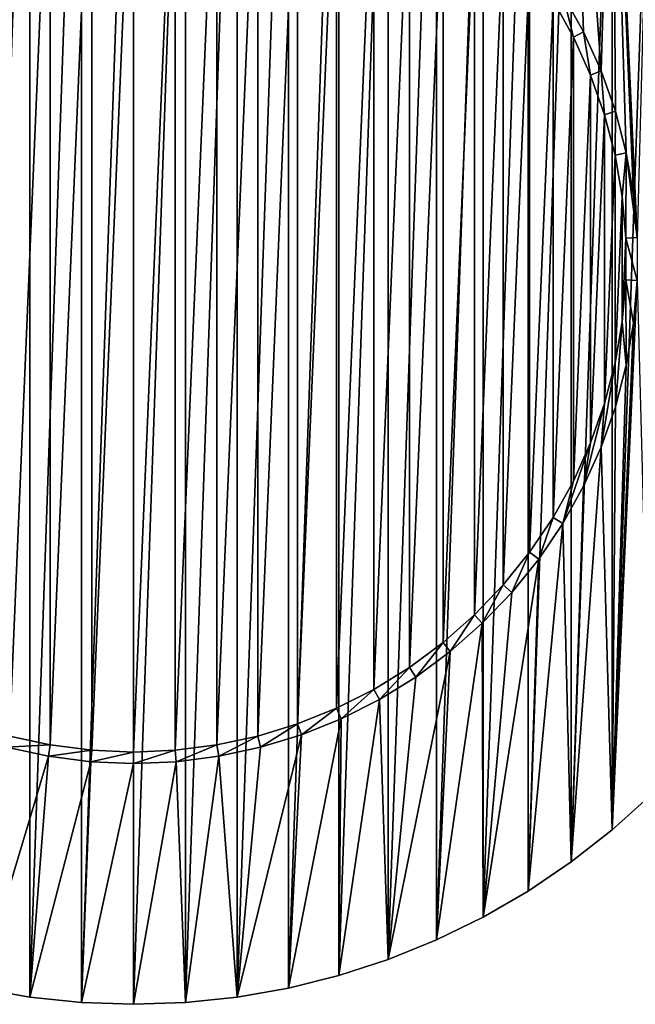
# Model space of a CAD drawing. Extents: x -300 to 306, y -450 to 450.
# Tile 11 of 34: x 225 to 251, y -284 to -241. Entities that reach past the tile are written whole.
import ezdxf

# ---------------------------------------------------------------- set-up
doc = ezdxf.new("R2010")
doc.units = 0
doc.header["$MEASUREMENT"] = 0

msp = doc.modelspace()

# ---------------------------------------------------------------- linework, layer by layer
for points in [[(229.5, -283.5, -29), (229.5, -218.5, -29), (227.232895, -283.420807, -29)], [(227.232895, -283.420807, -29), (229.5, -218.5, -29), (227.232895, -218.579193, -29)], [(229.5, -283.5, -29), (231.767105, -218.579193, -29), (229.5, -218.5, -29)], [(224.976898, -283.183685, -29), (224.976898, -218.816299, -29), (222.742905, -282.789795, -29)], [(222.742905, -282.789795, -29), (224.976898, -218.816299, -29), (222.742905, -219.210205, -29)], [(227.232895, -283.420807, -29), (227.232895, -218.579193, -29), (224.976898, -283.183685, -29)], [(224.976898, -283.183685, -29), (227.232895, -218.579193, -29), (224.976898, -218.816299, -29)], [(231.767105, -283.420807, -29), (231.767105, -218.579193, -29), (229.5, -283.5, -29)], [(231.767105, -283.420807, -29), (234.023102, -218.816299, -29), (231.767105, -218.579193, -29)], [(234.023102, -283.183685, -29), (234.023102, -218.816299, -29), (231.767105, -283.420807, -29)], [(234.023102, -283.183685, -29), (236.257095, -219.210205, -29), (234.023102, -218.816299, -29)], [(236.257095, -282.789795, -29), (236.257095, -219.210205, -29), (234.023102, -283.183685, -29)], [(236.257095, -282.789795, -29), (238.458206, -219.759003, -29), (236.257095, -219.210205, -29)], [(238.458206, -282.240997, -29), (238.458206, -219.759003, -29), (236.257095, -282.789795, -29)], [(238.458206, -282.240997, -29), (240.615707, -220.460007, -29), (238.458206, -219.759003, -29)], [(240.615707, -281.540009, -29), (240.615707, -220.460007, -29), (238.458206, -282.240997, -29)], [(240.615707, -281.540009, -29), (242.718903, -221.309799, -29), (240.615707, -220.460007, -29)], [(242.718903, -280.690186, -29), (242.718903, -221.309799, -29), (240.615707, -281.540009, -29)], [(242.718903, -280.690186, -29), (244.757797, -222.304199, -29), (242.718903, -221.309799, -29)], [(244.757797, -279.695801, -29), (244.757797, -222.304199, -29), (242.718903, -280.690186, -29)], [(244.757797, -279.695801, -29), (246.722397, -223.4384, -29), (244.757797, -222.304199, -29)], [(246.722397, -278.561615, -29), (246.722397, -223.4384, -29), (244.757797, -279.695801, -29)], [(246.722397, -278.561615, -29), (248.602997, -224.707001, -29), (246.722397, -223.4384, -29)], [(248.602997, -277.293091, -29), (248.602997, -224.707001, -29), (246.722397, -278.561615, -29)], [(248.233597, -239.465195, -30), (248.602997, -224.707001, -30), (249.144394, -241.095505, -30)], [(249.144394, -241.095505, -30), (248.602997, -224.707001, -30), (249.913605, -242.797195, -30)], [(250.390594, -226.103607, -30), (249.913605, -242.797195, -30), (248.602997, -224.707001, -30)], [(248.602997, -277.293091, -29), (250.390594, -226.103607, -29), (248.602997, -224.707001, -29)], [(250.390594, -275.896515, -29), (250.390594, -226.103607, -29), (248.602997, -277.293091, -29)], [(250.390594, -226.103607, -30), (250.535706, -244.557907, -30), (249.913605, -242.797195, -30)], [(252.076401, -227.621506, -30), (251.480194, -250.066299, -30), (250.390594, -226.103607, -30)], [(250.390594, -226.103607, -30), (251.480194, -250.066299, -30), (251.321793, -248.205597, -30)], [(250.390594, -226.103607, -30), (251.321793, -248.205597, -30), (251.006195, -246.365097, -30)], [(250.390594, -226.103607, -30), (251.006195, -246.365097, -30), (250.535706, -244.557907, -30)], [(250.390594, -275.896515, -29), (252.076401, -227.621506, -29), (250.390594, -226.103607, -29)], [(252.076401, -274.37851, -29), (252.076401, -227.621506, -29), (250.390594, -275.896515, -29)], [(227.676697, -229.577499, -30), (227.676697, -272.422485, -30), (225.866501, -272.190704, -30)], [(227.676697, -229.577499, -30), (225.866501, -272.190704, -30), (225.866501, -229.809296, -30)], [(229.5, -229.5, -30), (229.5, -272.5, -30), (227.676697, -272.422485, -30)], [(229.5, -229.5, -30), (227.676697, -272.422485, -30), (227.676697, -229.577499, -30)], [(231.323303, -229.577499, -30), (229.5, -272.5, -30), (229.5, -229.5, -30)], [(229.5, -272.5, -30), (231.323303, -229.577499, -30), (231.323303, -272.422485, -30)], [(231.323303, -272.422485, -30), (231.323303, -229.577499, -30), (233.133499, -229.809296, -30)], [(225.866501, -229.809296, -30), (225.866501, -272.190704, -30), (224.082504, -271.806213, -30)], [(225.866501, -229.809296, -30), (224.082504, -271.806213, -30), (224.082504, -230.193695, -30)], [(231.323303, -272.422485, -30), (233.133499, -229.809296, -30), (233.133499, -272.190704, -30)], [(233.133499, -272.190704, -30), (233.133499, -229.809296, -30), (234.917496, -230.193695, -30)], [(233.133499, -272.190704, -30), (234.917496, -230.193695, -30), (234.917496, -271.806213, -30)], [(234.917496, -271.806213, -30), (234.917496, -230.193695, -30), (236.662506, -230.728104, -30)], [(234.917496, -271.806213, -30), (236.662506, -230.728104, -30), (236.662506, -271.271912, -30)], [(236.662506, -271.271912, -30), (236.662506, -230.728104, -30), (238.355896, -231.4086, -30)], [(236.662506, -271.271912, -30), (238.355896, -231.4086, -30), (238.355896, -270.5914, -30)], [(238.355896, -270.5914, -30), (238.355896, -231.4086, -30), (239.985397, -232.230194, -30)], [(238.355896, -270.5914, -30), (239.985397, -232.230194, -30), (239.985397, -269.769806, -30)], [(239.985397, -269.769806, -30), (239.985397, -232.230194, -30), (241.539505, -233.186996, -30)], [(239.985397, -269.769806, -30), (241.539505, -233.186996, -30), (241.539505, -268.812988, -30)], [(241.539505, -268.812988, -30), (241.539505, -233.186996, -30), (243.006699, -234.272202, -30)], [(241.539505, -268.812988, -30), (243.006699, -234.272202, -30), (243.006699, -267.727814, -30)], [(243.006699, -267.727814, -30), (243.006699, -234.272202, -30), (244.376694, -235.477997, -30)], [(243.006699, -267.727814, -30), (244.376694, -235.477997, -30), (244.376694, -266.522095, -30)], [(244.376694, -266.522095, -30), (244.376694, -235.477997, -30), (245.639496, -236.795502, -30)], [(244.376694, -266.522095, -30), (245.639496, -236.795502, -30), (245.639496, -265.204498, -30)], [(245.639496, -265.204498, -30), (245.639496, -236.795502, -30), (246.785904, -238.215393, -30)], [(245.639496, -265.204498, -30), (246.785904, -238.215393, -30), (246.785904, -263.784607, -30)], [(246.785904, -263.784607, -30), (246.785904, -238.215393, -30), (247.807907, -239.727402, -30)], [(247.807907, -239.727402, -29.5), (248.233597, -239.465195, -29.5), (248.697906, -241.320602, -29.5)], [(249.144394, -241.095505, -30), (249.144394, -241.095505, -29.5), (248.233597, -239.465195, -29.5)], [(249.144394, -241.095505, -30), (248.233597, -239.465195, -29.5), (248.233597, -239.465195, -30)], [(249.144394, -241.095505, -29.5), (248.697906, -241.320602, -29.5), (248.233597, -239.465195, -29.5)], [(246.785904, -263.784607, -30), (247.807907, -239.727402, -30), (247.807907, -262.272614, -30)], [(247.807907, -262.272614, -30), (247.807907, -239.727402, -30), (248.697906, -241.320602, -30)], [(247.807907, -239.727402, -30), (247.807907, -239.727402, -29.5), (248.697906, -241.320602, -30)], [(248.697906, -241.320602, -30), (247.807907, -239.727402, -29.5), (248.697906, -241.320602, -29.5)], [(249.144394, -241.095505, -29.5), (249.4496, -242.983597, -29.5), (248.697906, -241.320602, -29.5)], [(249.913605, -242.797195, -30), (249.913605, -242.797195, -29.5), (249.144394, -241.095505, -29.5)], [(249.913605, -242.797195, -30), (249.144394, -241.095505, -29.5), (249.144394, -241.095505, -30)], [(249.913605, -242.797195, -29.5), (249.4496, -242.983597, -29.5), (249.144394, -241.095505, -29.5)], [(247.807907, -262.272614, -30), (248.697906, -241.320602, -30), (248.697906, -260.679413, -30)], [(248.697906, -260.679413, -30), (248.697906, -241.320602, -30), (249.4496, -242.983597, -30)], [(248.697906, -241.320602, -30), (248.697906, -241.320602, -29.5), (249.4496, -242.983597, -30)], [(249.4496, -242.983597, -30), (248.697906, -241.320602, -29.5), (249.4496, -242.983597, -29.5)], [(248.697906, -260.679413, -30), (249.4496, -242.983597, -30), (249.4496, -259.016388, -30)], [(249.913605, -242.797195, -29.5), (250.057602, -244.7043, -29.5), (249.4496, -242.983597, -29.5)], [(249.4496, -259.016388, -30), (249.4496, -242.983597, -30), (250.057602, -244.7043, -30)], [(249.4496, -242.983597, -30), (249.4496, -242.983597, -29.5), (250.057602, -244.7043, -30)], [(250.057602, -244.7043, -30), (249.4496, -242.983597, -29.5), (250.057602, -244.7043, -29.5)], [(250.535706, -244.557907, -30), (250.535706, -244.557907, -29.5), (249.913605, -242.797195, -29.5)], [(250.535706, -244.557907, -30), (249.913605, -242.797195, -29.5), (249.913605, -242.797195, -30)], [(250.535706, -244.557907, -29.5), (250.057602, -244.7043, -29.5), (249.913605, -242.797195, -29.5)], [(249.4496, -259.016388, -30), (250.057602, -244.7043, -30), (250.057602, -257.295685, -30)], [(250.535706, -244.557907, -29.5), (250.517395, -246.470398, -29.5), (250.057602, -244.7043, -29.5)], [(250.057602, -257.295685, -30), (250.057602, -244.7043, -30), (250.517395, -246.470398, -30)], [(250.057602, -244.7043, -30), (250.057602, -244.7043, -29.5), (250.517395, -246.470398, -30)], [(250.517395, -246.470398, -30), (250.057602, -244.7043, -29.5), (250.517395, -246.470398, -29.5)], [(251.006195, -246.365097, -29.5), (250.517395, -246.470398, -29.5), (250.535706, -244.557907, -29.5)], [(251.006195, -246.365097, -30), (251.006195, -246.365097, -29.5), (250.535706, -244.557907, -29.5)], [(251.006195, -246.365097, -30), (250.535706, -244.557907, -29.5), (250.535706, -244.557907, -30)], [(251.006195, -246.365097, -29.5), (250.825897, -248.269104, -29.5), (250.517395, -246.470398, -29.5)], [(250.980606, -250.087494, -29.5), (250.825897, -248.269104, -29.5), (251.006195, -246.365097, -29.5)], [(251.480194, -250.066299, -29.5), (250.980606, -250.087494, -29.5), (251.006195, -246.365097, -29.5)], [(251.321793, -248.205597, -30), (251.321793, -248.205597, -29.5), (251.006195, -246.365097, -29.5)], [(251.321793, -248.205597, -30), (251.006195, -246.365097, -29.5), (251.006195, -246.365097, -30)], [(251.480194, -250.066299, -29.5), (251.006195, -246.365097, -29.5), (251.321793, -248.205597, -29.5)], [(250.057602, -257.295685, -30), (250.517395, -246.470398, -30), (250.517395, -255.529602, -30)], [(250.517395, -255.529602, -30), (250.517395, -246.470398, -30), (250.825897, -248.269104, -30)], [(250.517395, -246.470398, -30), (250.517395, -246.470398, -29.5), (250.825897, -248.269104, -30)], [(250.825897, -248.269104, -30), (250.517395, -246.470398, -29.5), (250.825897, -248.269104, -29.5)], [(250.517395, -255.529602, -30), (250.825897, -248.269104, -30), (250.825897, -253.730896, -30)], [(250.825897, -253.730896, -30), (250.825897, -248.269104, -30), (250.980606, -250.087494, -30)], [(250.825897, -248.269104, -30), (250.825897, -248.269104, -29.5), (250.980606, -250.087494, -30)], [(250.980606, -250.087494, -30), (250.825897, -248.269104, -29.5), (250.980606, -250.087494, -29.5)], [(251.480194, -250.066299, -30), (251.321793, -248.205597, -29.5), (251.321793, -248.205597, -30)], [(251.321793, -248.205597, -29.5), (251.480194, -250.066299, -30), (251.480194, -250.066299, -29.5)], [(250.825897, -253.730896, -30), (250.980606, -250.087494, -30), (250.980606, -251.912506, -30)], [(251.480194, -251.933701, -29.5), (250.980606, -250.087494, -29.5), (251.480194, -250.066299, -29.5)], [(250.980606, -250.087494, -30), (250.980606, -250.087494, -29.5), (250.980606, -251.912506, -30)], [(250.980606, -251.912506, -30), (250.980606, -250.087494, -29.5), (250.980606, -251.912506, -29.5)], [(251.480194, -251.933701, -29.5), (250.980606, -251.912506, -29.5), (250.980606, -250.087494, -29.5)], [(251.480194, -251.933701, -30), (252.076401, -274.37851, -30), (250.390594, -275.896515, -30)], [(250.390594, -275.896515, -30), (251.321793, -253.794403, -30), (251.480194, -251.933701, -30)], [(250.980606, -251.912506, -30), (250.980606, -251.912506, -29.5), (250.825897, -253.730896, -30)], [(250.825897, -253.730896, -30), (250.980606, -251.912506, -29.5), (250.825897, -253.730896, -29.5)], [(250.825897, -253.730896, -29.5), (250.980606, -251.912506, -29.5), (251.006195, -255.634903, -29.5)], [(250.980606, -251.912506, -29.5), (251.321793, -253.794403, -29.5), (251.006195, -255.634903, -29.5)], [(251.321793, -253.794403, -29.5), (250.980606, -251.912506, -29.5), (251.480194, -251.933701, -29.5)], [(251.480194, -251.933701, -29.5), (251.480194, -251.933701, -30), (251.321793, -253.794403, -30)], [(251.480194, -251.933701, -29.5), (251.321793, -253.794403, -30), (251.321793, -253.794403, -29.5)], [(250.825897, -253.730896, -30), (250.825897, -253.730896, -29.5), (250.517395, -255.529602, -30)], [(250.517395, -255.529602, -30), (250.825897, -253.730896, -29.5), (250.517395, -255.529602, -29.5)], [(250.535706, -257.442108, -29.5), (250.517395, -255.529602, -29.5), (250.825897, -253.730896, -29.5)], [(250.535706, -257.442108, -29.5), (250.825897, -253.730896, -29.5), (251.006195, -255.634903, -29.5)], [(250.390594, -275.896515, -30), (251.006195, -255.634903, -30), (251.321793, -253.794403, -30)], [(251.321793, -253.794403, -29.5), (251.321793, -253.794403, -30), (251.006195, -255.634903, -30)], [(251.321793, -253.794403, -29.5), (251.006195, -255.634903, -30), (251.006195, -255.634903, -29.5)], [(249.913605, -259.202911, -29.5), (250.057602, -257.295685, -29.5), (250.517395, -255.529602, -29.5)], [(249.913605, -259.202911, -29.5), (250.517395, -255.529602, -29.5), (250.535706, -257.442108, -29.5)], [(250.517395, -255.529602, -30), (250.517395, -255.529602, -29.5), (250.057602, -257.295685, -30)], [(250.057602, -257.295685, -30), (250.517395, -255.529602, -29.5), (250.057602, -257.295685, -29.5)], [(250.390594, -275.896515, -30), (250.535706, -257.442108, -30), (251.006195, -255.634903, -30)], [(251.006195, -255.634903, -29.5), (251.006195, -255.634903, -30), (250.535706, -257.442108, -30)], [(251.006195, -255.634903, -29.5), (250.535706, -257.442108, -30), (250.535706, -257.442108, -29.5)], [(249.144394, -260.90451, -29.5), (249.4496, -259.016388, -29.5), (250.057602, -257.295685, -29.5)], [(249.144394, -260.90451, -29.5), (250.057602, -257.295685, -29.5), (249.913605, -259.202911, -29.5)], [(250.057602, -257.295685, -30), (250.057602, -257.295685, -29.5), (249.4496, -259.016388, -30)], [(249.4496, -259.016388, -30), (250.057602, -257.295685, -29.5), (249.4496, -259.016388, -29.5)], [(250.390594, -275.896515, -30), (249.913605, -259.202911, -30), (250.535706, -257.442108, -30)], [(250.535706, -257.442108, -29.5), (250.535706, -257.442108, -30), (249.913605, -259.202911, -30)], [(250.535706, -257.442108, -29.5), (249.913605, -259.202911, -30), (249.913605, -259.202911, -29.5)], [(248.233597, -262.53479, -29.5), (248.697906, -260.679413, -29.5), (249.4496, -259.016388, -29.5)], [(248.233597, -262.53479, -29.5), (249.4496, -259.016388, -29.5), (249.144394, -260.90451, -29.5)], [(249.144394, -260.90451, -30), (249.913605, -259.202911, -30), (248.602997, -277.293091, -30)], [(250.390594, -275.896515, -30), (248.602997, -277.293091, -30), (249.913605, -259.202911, -30)], [(249.4496, -259.016388, -30), (249.4496, -259.016388, -29.5), (248.697906, -260.679413, -30)], [(248.697906, -260.679413, -30), (249.4496, -259.016388, -29.5), (248.697906, -260.679413, -29.5)], [(249.913605, -259.202911, -29.5), (249.913605, -259.202911, -30), (249.144394, -260.90451, -30)], [(249.913605, -259.202911, -29.5), (249.144394, -260.90451, -30), (249.144394, -260.90451, -29.5)], [(248.697906, -260.679413, -30), (248.697906, -260.679413, -29.5), (247.807907, -262.272614, -30)], [(247.807907, -262.272614, -30), (248.697906, -260.679413, -29.5), (247.807907, -262.272614, -29.5)], [(247.807907, -262.272614, -29.5), (248.697906, -260.679413, -29.5), (248.233597, -262.53479, -29.5)], [(248.602997, -277.293091, -30), (248.233597, -262.53479, -30), (249.144394, -260.90451, -30)], [(249.144394, -260.90451, -29.5), (249.144394, -260.90451, -30), (248.233597, -262.53479, -30)], [(249.144394, -260.90451, -29.5), (248.233597, -262.53479, -30), (248.233597, -262.53479, -29.5)], [(247.807907, -262.272614, -30), (247.807907, -262.272614, -29.5), (246.785904, -263.784607, -30)], [(246.785904, -263.784607, -30), (247.807907, -262.272614, -29.5), (246.785904, -263.784607, -29.5)], [(247.187897, -264.081909, -29.5), (246.785904, -263.784607, -29.5), (247.807907, -262.272614, -29.5)], [(247.187897, -264.081909, -29.5), (247.807907, -262.272614, -29.5), (248.233597, -262.53479, -29.5)], [(246.722397, -278.561615, -30), (247.187897, -264.081909, -30), (248.233597, -262.53479, -30)], [(246.722397, -278.561615, -30), (248.233597, -262.53479, -30), (248.602997, -277.293091, -30)], [(248.233597, -262.53479, -29.5), (248.233597, -262.53479, -30), (247.187897, -264.081909, -30)], [(248.233597, -262.53479, -29.5), (247.187897, -264.081909, -30), (247.187897, -264.081909, -29.5)], [(246.785904, -263.784607, -30), (246.785904, -263.784607, -29.5), (245.639496, -265.204498, -30)], [(245.639496, -265.204498, -30), (246.785904, -263.784607, -29.5), (245.639496, -265.204498, -29.5)], [(246.014801, -265.534912, -29.5), (245.639496, -265.204498, -29.5), (246.785904, -263.784607, -29.5)], [(246.014801, -265.534912, -29.5), (246.785904, -263.784607, -29.5), (247.187897, -264.081909, -29.5)], [(244.757797, -279.695801, -30), (246.014801, -265.534912, -30), (247.187897, -264.081909, -30)], [(244.757797, -279.695801, -30), (247.187897, -264.081909, -30), (246.722397, -278.561615, -30)], [(247.187897, -264.081909, -29.5), (247.187897, -264.081909, -30), (246.014801, -265.534912, -30)], [(247.187897, -264.081909, -29.5), (246.014801, -265.534912, -30), (246.014801, -265.534912, -29.5)], [(245.639496, -265.204498, -30), (245.639496, -265.204498, -29.5), (244.376694, -266.522095, -30)], [(244.376694, -266.522095, -30), (245.639496, -265.204498, -29.5), (244.376694, -266.522095, -29.5)], [(244.722702, -266.882996, -29.5), (244.376694, -266.522095, -29.5), (245.639496, -265.204498, -29.5)], [(244.722702, -266.882996, -29.5), (245.639496, -265.204498, -29.5), (246.014801, -265.534912, -29.5)], [(244.722702, -266.882996, -30), (246.014801, -265.534912, -30), (244.757797, -279.695801, -30)], [(246.014801, -265.534912, -29.5), (246.014801, -265.534912, -30), (244.722702, -266.882996, -30)], [(246.014801, -265.534912, -29.5), (244.722702, -266.882996, -30), (244.722702, -266.882996, -29.5)], [(244.376694, -266.522095, -30), (244.376694, -266.522095, -29.5), (243.006699, -267.727814, -30)], [(243.006699, -267.727814, -30), (244.376694, -266.522095, -29.5), (243.006699, -267.727814, -29.5)], [(243.320801, -268.116791, -29.5), (243.006699, -267.727814, -29.5), (244.376694, -266.522095, -29.5)], [(243.320801, -268.116791, -29.5), (244.376694, -266.522095, -29.5), (244.722702, -266.882996, -29.5)], [(242.718903, -280.690186, -30), (243.320801, -268.116791, -30), (244.722702, -266.882996, -30)], [(242.718903, -280.690186, -30), (244.722702, -266.882996, -30), (244.757797, -279.695801, -30)], [(244.722702, -266.882996, -29.5), (244.722702, -266.882996, -30), (243.320801, -268.116791, -30)], [(244.722702, -266.882996, -29.5), (243.320801, -268.116791, -30), (243.320801, -268.116791, -29.5)], [(243.006699, -267.727814, -30), (243.006699, -267.727814, -29.5), (241.539505, -268.812988, -30)], [(241.539505, -268.812988, -30), (243.006699, -267.727814, -29.5), (241.539505, -268.812988, -29.5)], [(241.819397, -269.227203, -29.5), (241.539505, -268.812988, -29.5), (243.006699, -267.727814, -29.5)], [(241.819397, -269.227203, -29.5), (243.006699, -267.727814, -29.5), (243.320801, -268.116791, -29.5)], [(240.615707, -281.540009, -30), (241.819397, -269.227203, -30), (243.320801, -268.116791, -30)], [(240.615707, -281.540009, -30), (243.320801, -268.116791, -30), (242.718903, -280.690186, -30)], [(243.320801, -268.116791, -29.5), (243.320801, -268.116791, -30), (241.819397, -269.227203, -30)], [(243.320801, -268.116791, -29.5), (241.819397, -269.227203, -30), (241.819397, -269.227203, -29.5)], [(241.539505, -268.812988, -30), (241.539505, -268.812988, -29.5), (239.985397, -269.769806, -30)], [(239.985397, -269.769806, -30), (241.539505, -268.812988, -29.5), (239.985397, -269.769806, -29.5)], [(240.229294, -270.206299, -29.5), (239.985397, -269.769806, -29.5), (241.539505, -268.812988, -29.5)], [(240.229294, -270.206299, -29.5), (241.539505, -268.812988, -29.5), (241.819397, -269.227203, -29.5)], [(240.229294, -270.206299, -30), (241.819397, -269.227203, -30), (240.615707, -281.540009, -30)], [(241.819397, -269.227203, -29.5), (241.819397, -269.227203, -30), (240.229294, -270.206299, -30)], [(241.819397, -269.227203, -29.5), (240.229294, -270.206299, -30), (240.229294, -270.206299, -29.5)], [(239.985397, -269.769806, -30), (239.985397, -269.769806, -29.5), (238.355896, -270.5914, -30)], [(238.355896, -270.5914, -30), (239.985397, -269.769806, -29.5), (238.355896, -270.5914, -29.5)], [(238.561798, -271.046997, -29.5), (238.355896, -270.5914, -29.5), (239.985397, -269.769806, -29.5)], [(238.561798, -271.046997, -29.5), (239.985397, -269.769806, -29.5), (240.229294, -270.206299, -29.5)], [(238.458206, -282.240997, -30), (238.561798, -271.046997, -30), (240.229294, -270.206299, -30)], [(238.458206, -282.240997, -30), (240.229294, -270.206299, -30), (240.615707, -281.540009, -30)], [(240.229294, -270.206299, -29.5), (240.229294, -270.206299, -30), (238.561798, -271.046997, -30)], [(240.229294, -270.206299, -29.5), (238.561798, -271.046997, -30), (238.561798, -271.046997, -29.5)], [(238.355896, -270.5914, -30), (238.355896, -270.5914, -29.5), (236.662506, -271.271912, -30)], [(236.662506, -271.271912, -30), (238.355896, -270.5914, -29.5), (236.662506, -271.271912, -29.5)], [(236.829102, -271.743286, -29.5), (236.662506, -271.271912, -29.5), (238.355896, -270.5914, -29.5)], [(236.829102, -271.743286, -29.5), (238.355896, -270.5914, -29.5), (238.561798, -271.046997, -29.5)], [(236.662506, -271.271912, -30), (236.662506, -271.271912, -29.5), (234.917496, -271.806213, -30)], [(234.917496, -271.806213, -30), (236.662506, -271.271912, -29.5), (234.917496, -271.806213, -29.5)], [(235.043503, -272.2901, -29.5), (234.917496, -271.806213, -29.5), (236.662506, -271.271912, -29.5)], [(235.043503, -272.2901, -29.5), (236.662506, -271.271912, -29.5), (236.829102, -271.743286, -29.5)], [(236.257095, -282.789795, -30), (236.829102, -271.743286, -30), (238.561798, -271.046997, -30)], [(236.257095, -282.789795, -30), (238.561798, -271.046997, -30), (238.458206, -282.240997, -30)], [(238.561798, -271.046997, -29.5), (238.561798, -271.046997, -30), (236.829102, -271.743286, -30)], [(238.561798, -271.046997, -29.5), (236.829102, -271.743286, -30), (236.829102, -271.743286, -29.5)], [(234.023102, -283.183685, -30), (235.043503, -272.2901, -30), (236.829102, -271.743286, -30)], [(234.023102, -283.183685, -30), (236.829102, -271.743286, -30), (236.257095, -282.789795, -30)], [(236.829102, -271.743286, -29.5), (236.829102, -271.743286, -30), (235.043503, -272.2901, -30)], [(236.829102, -271.743286, -29.5), (235.043503, -272.2901, -30), (235.043503, -272.2901, -29.5)], [(223.956497, -272.2901, -29.5), (224.082504, -271.806213, -29.5), (225.866501, -272.190704, -29.5)], [(223.956497, -272.2901, -29.5), (225.866501, -272.190704, -29.5), (225.781998, -272.683594, -29.5)], [(225.866501, -272.190704, -30), (225.866501, -272.190704, -29.5), (224.082504, -271.806213, -30)], [(224.082504, -271.806213, -30), (225.866501, -272.190704, -29.5), (224.082504, -271.806213, -29.5)], [(225.781998, -272.683594, -29.5), (225.866501, -272.190704, -29.5), (227.676697, -272.422485, -29.5)], [(227.676697, -272.422485, -30), (227.676697, -272.422485, -29.5), (225.866501, -272.190704, -30)], [(225.866501, -272.190704, -30), (227.676697, -272.422485, -29.5), (225.866501, -272.190704, -29.5)], [(233.133499, -272.190704, -30), (233.133499, -272.190704, -29.5), (231.323303, -272.422485, -30)], [(231.323303, -272.422485, -30), (233.133499, -272.190704, -29.5), (231.323303, -272.422485, -29.5)], [(231.365707, -272.920685, -29.5), (231.323303, -272.422485, -29.5), (233.133499, -272.190704, -29.5)], [(231.365707, -272.920685, -29.5), (233.133499, -272.190704, -29.5), (233.218002, -272.683594, -29.5)], [(234.917496, -271.806213, -30), (234.917496, -271.806213, -29.5), (233.133499, -272.190704, -30)], [(233.133499, -272.190704, -30), (234.917496, -271.806213, -29.5), (233.133499, -272.190704, -29.5)], [(233.218002, -272.683594, -29.5), (233.133499, -272.190704, -29.5), (234.917496, -271.806213, -29.5)], [(233.218002, -272.683594, -29.5), (234.917496, -271.806213, -29.5), (235.043503, -272.2901, -29.5)], [(222.742905, -282.789795, -30), (223.956497, -272.2901, -30), (225.781998, -272.683594, -30)], [(223.956497, -272.2901, -30), (223.956497, -272.2901, -29.5), (225.781998, -272.683594, -29.5)], [(223.956497, -272.2901, -30), (225.781998, -272.683594, -29.5), (225.781998, -272.683594, -30)], [(225.781998, -272.683594, -29.5), (227.676697, -272.422485, -29.5), (227.634293, -272.920685, -29.5)], [(227.634293, -272.920685, -29.5), (227.676697, -272.422485, -29.5), (229.5, -272.5, -29.5)], [(227.634293, -272.920685, -29.5), (229.5, -272.5, -29.5), (229.5, -273, -29.5)], [(229.5, -272.5, -30), (229.5, -272.5, -29.5), (227.676697, -272.422485, -30)], [(227.676697, -272.422485, -30), (229.5, -272.5, -29.5), (227.676697, -272.422485, -29.5)], [(231.323303, -272.422485, -30), (231.323303, -272.422485, -29.5), (229.5, -272.5, -30)], [(229.5, -272.5, -30), (231.323303, -272.422485, -29.5), (229.5, -272.5, -29.5)], [(229.5, -273, -29.5), (229.5, -272.5, -29.5), (231.323303, -272.422485, -29.5)], [(229.5, -273, -29.5), (231.323303, -272.422485, -29.5), (231.365707, -272.920685, -29.5)], [(233.218002, -272.683594, -30), (235.043503, -272.2901, -30), (234.023102, -283.183685, -30)], [(235.043503, -272.2901, -29.5), (235.043503, -272.2901, -30), (233.218002, -272.683594, -30)], [(235.043503, -272.2901, -29.5), (233.218002, -272.683594, -30), (233.218002, -272.683594, -29.5)], [(222.742905, -282.789795, -30), (225.781998, -272.683594, -30), (224.976898, -283.183685, -30)], [(224.976898, -283.183685, -30), (225.781998, -272.683594, -30), (227.634293, -272.920685, -30)], [(224.976898, -283.183685, -30), (227.634293, -272.920685, -30), (227.232895, -283.420807, -30)], [(225.781998, -272.683594, -30), (225.781998, -272.683594, -29.5), (227.634293, -272.920685, -29.5)], [(225.781998, -272.683594, -30), (227.634293, -272.920685, -29.5), (227.634293, -272.920685, -30)], [(227.232895, -283.420807, -30), (227.634293, -272.920685, -30), (229.5, -273, -30)], [(227.232895, -283.420807, -30), (229.5, -273, -30), (229.5, -283.5, -30)], [(227.634293, -272.920685, -30), (227.634293, -272.920685, -29.5), (229.5, -273, -29.5)], [(227.634293, -272.920685, -30), (229.5, -273, -29.5), (229.5, -273, -30)], [(229.5, -283.5, -30), (229.5, -273, -30), (231.365707, -272.920685, -30)], [(229.5, -283.5, -30), (231.365707, -272.920685, -30), (231.767105, -283.420807, -30)], [(231.365707, -272.920685, -29.5), (231.365707, -272.920685, -30), (229.5, -273, -30)], [(231.365707, -272.920685, -29.5), (229.5, -273, -30), (229.5, -273, -29.5)], [(231.767105, -283.420807, -30), (231.365707, -272.920685, -30), (233.218002, -272.683594, -30)], [(233.218002, -272.683594, -29.5), (233.218002, -272.683594, -30), (231.365707, -272.920685, -30)], [(233.218002, -272.683594, -29.5), (231.365707, -272.920685, -30), (231.365707, -272.920685, -29.5)], [(231.767105, -283.420807, -30), (233.218002, -272.683594, -30), (234.023102, -283.183685, -30)], [(252.076401, -274.37851, -30), (252.076401, -274.37851, -29), (250.390594, -275.896515, -30)], [(250.390594, -275.896515, -30), (252.076401, -274.37851, -29), (250.390594, -275.896515, -29)], [(250.390594, -275.896515, -30), (250.390594, -275.896515, -29), (248.602997, -277.293091, -30)], [(248.602997, -277.293091, -30), (250.390594, -275.896515, -29), (248.602997, -277.293091, -29)], [(248.602997, -277.293091, -30), (248.602997, -277.293091, -29), (246.722397, -278.561615, -30)], [(246.722397, -278.561615, -30), (248.602997, -277.293091, -29), (246.722397, -278.561615, -29)], [(246.722397, -278.561615, -30), (246.722397, -278.561615, -29), (244.757797, -279.695801, -30)], [(244.757797, -279.695801, -30), (246.722397, -278.561615, -29), (244.757797, -279.695801, -29)], [(244.757797, -279.695801, -30), (244.757797, -279.695801, -29), (242.718903, -280.690186, -30)], [(242.718903, -280.690186, -30), (244.757797, -279.695801, -29), (242.718903, -280.690186, -29)], [(242.718903, -280.690186, -30), (242.718903, -280.690186, -29), (240.615707, -281.540009, -30)], [(240.615707, -281.540009, -30), (242.718903, -280.690186, -29), (240.615707, -281.540009, -29)], [(240.615707, -281.540009, -30), (240.615707, -281.540009, -29), (238.458206, -282.240997, -30)], [(238.458206, -282.240997, -30), (240.615707, -281.540009, -29), (238.458206, -282.240997, -29)], [(238.458206, -282.240997, -30), (238.458206, -282.240997, -29), (236.257095, -282.789795, -30)], [(236.257095, -282.789795, -30), (238.458206, -282.240997, -29), (236.257095, -282.789795, -29)], [(224.976898, -283.183685, -30), (224.976898, -283.183685, -29), (222.742905, -282.789795, -30)], [(222.742905, -282.789795, -30), (224.976898, -283.183685, -29), (222.742905, -282.789795, -29)], [(236.257095, -282.789795, -30), (236.257095, -282.789795, -29), (234.023102, -283.183685, -30)], [(234.023102, -283.183685, -30), (236.257095, -282.789795, -29), (234.023102, -283.183685, -29)], [(227.232895, -283.420807, -30), (227.232895, -283.420807, -29), (224.976898, -283.183685, -30)], [(224.976898, -283.183685, -30), (227.232895, -283.420807, -29), (224.976898, -283.183685, -29)], [(234.023102, -283.183685, -30), (234.023102, -283.183685, -29), (231.767105, -283.420807, -30)], [(231.767105, -283.420807, -30), (234.023102, -283.183685, -29), (231.767105, -283.420807, -29)], [(229.5, -283.5, -30), (229.5, -283.5, -29), (227.232895, -283.420807, -30)], [(227.232895, -283.420807, -30), (229.5, -283.5, -29), (227.232895, -283.420807, -29)], [(231.767105, -283.420807, -30), (231.767105, -283.420807, -29), (229.5, -283.5, -30)], [(229.5, -283.5, -30), (231.767105, -283.420807, -29), (229.5, -283.5, -29)]]:
    msp.add_3dface(points)

doc.saveas('drawing.dxf')
